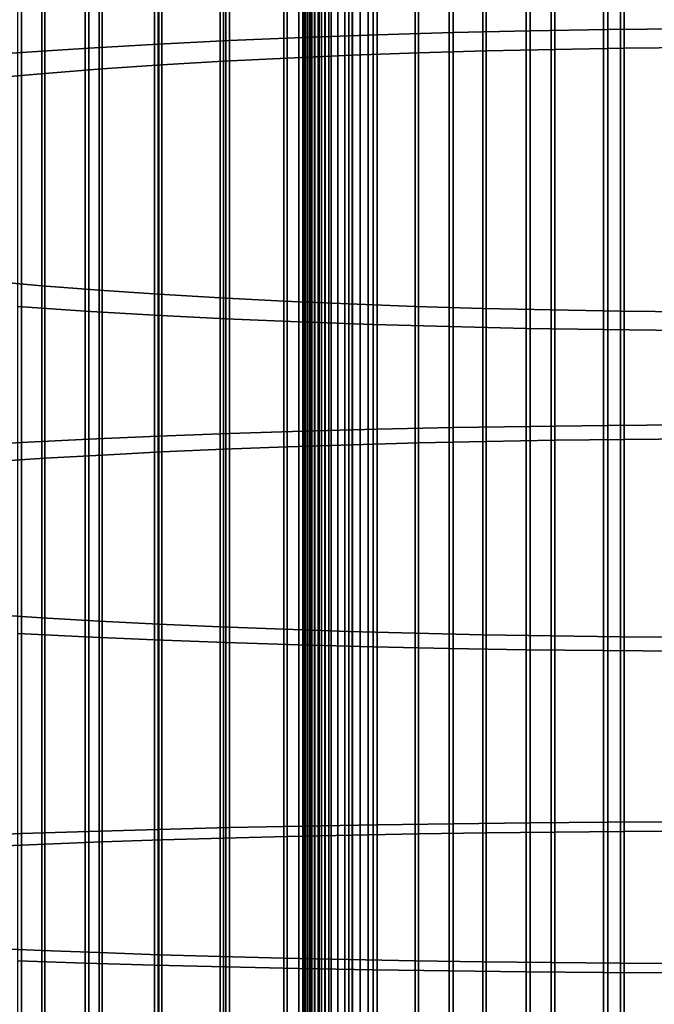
# Model space of a CAD drawing. Header units: metres. Extents: x -28 to 70, y -218 to 28.
# Tile 151 of 256: x -5.67 to -0.81, y -95.31 to -87.78. Entities that reach past the tile are written whole.
import ezdxf

# ---------------------------------------------------------------- set-up
doc = ezdxf.new("R2010")
doc.units = ezdxf.units.M
doc.layers.add('solid_10_261_432_XXX', color=7, linetype='CONTINUOUS')

msp = doc.modelspace()

# ---------------------------------------------------------------- linework, layer by layer
at = {"layer": 'solid_10_261_432_XXX'}
for points in [[(-3.5, -180.294357, 235.300003), (-3.5, -17.029387, 235.300003), (-3.5, -17.029387, 226), (-3.5, -180.294357, 226)], [(-3.496434, -180.294357, 225.940384), (-3.5, -180.294357, 226), (-3.5, -17.029387, 226), (-3.496354, -17.029387, 225.939728)], [(-3.497964, -17.029387, 235.328461), (-3.5, -17.029387, 235.300003), (-3.5, -180.294357, 235.300003), (-3.497964, -180.294357, 235.328461)], [(-3.497964, -180.294357, 235.328461), (-3.49189, -180.294357, 235.356369), (-3.49189, -17.029387, 235.356369), (-3.497964, -17.029387, 235.328461)], [(-3.485615, -180.294357, 225.880936), (-3.496434, -180.294357, 225.940384), (-3.496354, -17.029387, 225.939728), (-3.485615, -17.029387, 225.880936)], [(-3.49189, -180.294357, 235.356369), (-3.481903, -180.294357, 235.383133), (-3.481903, -17.029387, 235.383133), (-3.49189, -17.029387, 235.356369)], [(-3.467701, -180.294357, 225.823212), (-3.485615, -180.294357, 225.880936), (-3.485615, -17.029387, 225.880936), (-3.467701, -17.029387, 225.823212)], [(-3.481903, -180.294357, 235.383133), (-3.468204, -180.294357, 235.408203), (-3.468204, -17.029387, 235.408203), (-3.481903, -17.029387, 235.383133)], [(-3.468204, -180.294357, 235.408203), (-3.451075, -180.294357, 235.431061), (-3.451075, -17.029387, 235.431061), (-3.468204, -17.029387, 235.408203)], [(-3.442952, -180.294357, 225.768066), (-3.467701, -180.294357, 225.823212), (-3.467701, -17.029387, 225.823212), (-3.442952, -17.029387, 225.768066)], [(-3.451075, -180.294357, 235.431061), (-3.430864, -180.294357, 235.451248), (-3.430864, -17.029387, 235.451248), (-3.451075, -17.029387, 235.431061)], [(-3.411732, -180.294357, 225.716309), (-3.442952, -180.294357, 225.768066), (-3.442952, -17.029387, 225.768066), (-3.411732, -17.029387, 225.716309)], [(-3.430864, -180.294357, 235.451248), (-3.407984, -180.294357, 235.468338), (-3.407984, -17.029387, 235.468338), (-3.430864, -17.029387, 235.451248)], [(-3.374496, -180.294357, 225.668716), (-3.411732, -180.294357, 225.716309), (-3.411732, -17.029387, 225.716309), (-3.374496, -17.029387, 225.668716)], [(-3.407984, -180.294357, 235.468338), (-3.382901, -180.294357, 235.48201), (-3.382901, -17.029387, 235.48201), (-3.407984, -17.029387, 235.468338)], [(-3.382901, -180.294357, 235.48201), (-3.356127, -180.294357, 235.491959), (-3.356127, -17.029387, 235.491959), (-3.382901, -17.029387, 235.48201)], [(-3.331787, -180.294357, 225.625946), (-3.374496, -180.294357, 225.668716), (-3.374496, -17.029387, 225.668716), (-3.331787, -17.029387, 225.625946)], [(-3.356127, -180.294357, 235.491959), (-3.328208, -180.294357, 235.498001), (-3.328208, -17.029387, 235.498001), (-3.356127, -17.029387, 235.491959)], [(-3.284231, -180.294357, 225.588638), (-3.331787, -180.294357, 225.625946), (-3.331787, -17.029387, 225.625946), (-3.284231, -17.029387, 225.588638)], [(-3.328208, -180.294357, 235.498001), (-3.3, -180.294357, 235.5), (-3.3, -17.029387, 235.5), (-3.328208, -17.029387, 235.498001)], [(-3.3, -17.029387, 235.5), (-3.3, -180.294357, 235.5), (3.3, -180.294357, 235.5), (3.3, -17.029387, 235.5)], [(-3.232522, -180.294357, 225.557358), (-3.284231, -180.294357, 225.588638), (-3.284231, -17.029387, 225.588638), (-3.232522, -17.029387, 225.557358)], [(-3.177415, -180.294357, 225.532532), (-3.232522, -180.294357, 225.557358), (-3.232522, -17.029387, 225.557358), (-3.177415, -17.029387, 225.532532)], [(-3.119716, -180.294357, 225.514542), (-3.177415, -180.294357, 225.532532), (-3.177415, -17.029387, 225.532532), (-3.119716, -17.029387, 225.514542)], [(-3.060268, -180.294357, 225.503647), (-3.119716, -180.294357, 225.514542), (-3.119716, -17.029387, 225.514542), (-3.060268, -17.029387, 225.503647)], [(-3.060268, -17.029387, 225.503647), (-3, -17.029387, 225.5), (-3, -180.294357, 225.5), (-3.060268, -180.294357, 225.503647)], [(3, -17.029387, 225.5), (3, -180.294357, 225.5), (-3, -180.294357, 225.5), (-3, -17.029387, 225.5)], [(-1.760336, -84.842842, 495.105499), (-1.760336, -87.860443, 495.481628), (-1.16592, -87.851234, 495.564789), (-1.16592, -84.831352, 495.188385)], [(-1.16592, -84.831352, 495.188385), (-1.16592, -87.851234, 495.564789), (-0.567694, -87.845779, 495.614075), (-0.567694, -84.824539, 495.237488)], [(-4.061356, -84.934685, 494.443176), (-4.061356, -87.933998, 494.817047), (-3.501391, -87.91021, 495.031982), (-3.501391, -84.904984, 494.657379)], [(-3.501391, -84.904984, 494.657379), (-3.501391, -87.91021, 495.031982), (-2.929983, -87.889977, 495.214783), (-2.929983, -84.879723, 494.839569)], [(-2.929983, -84.879723, 494.839569), (-2.929983, -87.889977, 495.214783), (-2.348998, -87.873367, 495.364838), (-2.348998, -84.858986, 494.989075)], [(-2.348998, -84.858986, 494.989075), (-2.348998, -87.873367, 495.364838), (-1.760336, -87.860443, 495.481628), (-1.760336, -84.842842, 495.105499)], [(-5.139678, -85.007027, 493.921509), (-5.139678, -87.991936, 494.293579), (-4.608047, -87.961273, 494.570618), (-4.608047, -84.968735, 494.197601)], [(-4.608047, -84.968735, 494.197601), (-4.608047, -87.961273, 494.570618), (-4.061356, -87.933998, 494.817047), (-4.061356, -84.934685, 494.443176)], [(-6.150862, -85.095795, 493.281372), (-6.150862, -88.063026, 493.651245), (-5.65451, -88.025894, 493.986786), (-5.65451, -85.049423, 493.615753)], [(-5.65451, -85.049423, 493.615753), (-5.65451, -88.025894, 493.986786), (-5.139678, -87.991936, 494.293579), (-5.139678, -85.007027, 493.921509)], [(-2.613968, -85.05307, 493.589447), (-2.613968, -88.028816, 493.960358), (-3.122935, -88.047195, 493.794281), (-3.122935, -85.076019, 493.42392)], [(-2.096138, -85.034225, 493.725342), (-2.096138, -88.013725, 494.09671), (-2.613968, -88.028816, 493.960358), (-2.613968, -85.05307, 493.589447)], [(-1.571201, -85.019554, 493.831146), (-1.571201, -88.001968, 494.202881), (-2.096138, -88.013725, 494.09671), (-2.096138, -85.034225, 493.725342)], [(-1.040938, -85.009109, 493.906494), (-1.040938, -87.993599, 494.278503), (-1.571201, -88.001968, 494.202881), (-1.571201, -85.019554, 493.831146)], [(-0.507145, -85.002914, 493.951141), (-0.507145, -87.98864, 494.323334), (-1.040938, -87.993599, 494.278503), (-1.040938, -85.009109, 493.906494)], [(-4.107415, -85.133919, 493.006378), (-4.107415, -88.093567, 493.375305), (-4.57959, -88.121399, 493.12381), (-4.57959, -85.168678, 492.755768)], [(-3.621314, -85.103004, 493.22937), (-3.621314, -88.068802, 493.59906), (-4.107415, -88.093567, 493.375305), (-4.107415, -85.133919, 493.006378)], [(-3.122935, -85.076019, 493.42392), (-3.122935, -88.047195, 493.794281), (-3.621314, -88.068802, 493.59906), (-3.621314, -85.103004, 493.22937)], [(-5.036238, -85.207146, 492.478333), (-5.036238, -88.152214, 492.845459), (-5.475811, -88.185898, 492.541138), (-5.475811, -85.249199, 492.175079)], [(-4.57959, -85.168678, 492.755768), (-4.57959, -88.121399, 493.12381), (-5.036238, -88.152214, 492.845459), (-5.036238, -85.207146, 492.478333)], [(-5.475811, -85.249199, 492.175079), (-5.475811, -88.185898, 492.541138), (-5.896819, -88.222336, 492.211914), (-5.896819, -85.294693, 491.846985)], [(-5.918155, -87.23214, 477.875153), (-5.918155, -89.774055, 478.191986), (-5.498151, -89.810638, 477.861511), (-5.498151, -87.277809, 477.545776)], [(-5.498151, -87.277809, 477.545776), (-5.498151, -89.810638, 477.861511), (-5.059506, -89.844467, 477.555878), (-5.059506, -87.320045, 477.24118)], [(-5.059506, -87.320045, 477.24118), (-5.059506, -89.844467, 477.555878), (-4.603708, -89.875427, 477.276123), (-4.603708, -87.358704, 476.962402)], [(-4.603708, -87.358704, 476.962402), (-4.603708, -89.875427, 477.276123), (-4.1323, -89.903419, 477.023224), (-4.1323, -87.393654, 476.710388)], [(-4.1323, -87.393654, 476.710388), (-4.1323, -89.903419, 477.023224), (-3.646882, -89.928345, 476.798004), (-3.646882, -87.424774, 476.485931)], [(-3.646882, -87.424774, 476.485931), (-3.646882, -89.928345, 476.798004), (-3.1491, -89.950119, 476.601288), (-3.1491, -87.451965, 476.289886)], [(-3.1491, -87.451965, 476.289886), (-3.1491, -89.950119, 476.601288), (-2.640641, -89.968666, 476.433655), (-2.640641, -87.475128, 476.122833)], [(-2.640641, -87.475128, 476.122833), (-2.640641, -89.968666, 476.433655), (-2.123228, -89.983932, 476.295746), (-2.123228, -87.494186, 475.985413)], [(-5.167373, -87.520119, 475.79837), (-5.167373, -90.004707, 476.108063), (-5.681269, -89.970573, 476.416412), (-5.681269, -87.477509, 476.105652)], [(-4.636589, -87.558632, 475.52066), (-4.636589, -90.035545, 475.829407), (-5.167373, -90.004707, 476.108063), (-5.167373, -87.520119, 475.79837)], [(-2.123228, -87.494186, 475.985413), (-2.123228, -89.983932, 476.295746), (-1.598617, -89.995857, 476.188019), (-1.598617, -87.509071, 475.878021)], [(-1.598617, -87.509071, 475.878021), (-1.598617, -89.995857, 476.188019), (-1.068586, -90.004402, 476.110809), (-1.068586, -87.519745, 475.801086)], [(-1.068586, -87.519745, 475.801086), (-1.068586, -90.004402, 476.110809), (-0.534932, -90.009544, 476.064362), (-0.534932, -87.526161, 475.754822)], [(-4.090651, -87.592911, 475.273468), (-4.090651, -90.063004, 475.58136), (-4.636589, -90.035545, 475.829407), (-4.636589, -87.558632, 475.52066)], [(-3.531343, -87.622849, 475.057587), (-3.531343, -90.086975, 475.364716), (-4.090651, -90.063004, 475.58136), (-4.090651, -87.592911, 475.273468)], [(-2.960494, -87.648346, 474.873688), (-2.960494, -90.107399, 475.180206), (-3.531343, -90.086975, 475.364716), (-3.531343, -87.622849, 475.057587)], [(-2.379969, -87.669319, 474.722412), (-2.379969, -90.124199, 475.028412), (-2.960494, -90.107399, 475.180206), (-2.960494, -87.648346, 474.873688)], [(-1.791665, -87.685707, 474.604248), (-1.791665, -90.137321, 474.909851), (-2.379969, -90.124199, 475.028412), (-2.379969, -87.669319, 474.722412)], [(-1.197506, -87.697449, 474.519592), (-1.197506, -90.146729, 474.82489), (-1.791665, -90.137321, 474.909851), (-1.791665, -87.685707, 474.604248)], [(-0.599433, -87.704506, 474.468689), (-0.599433, -90.152382, 474.773804), (-1.197506, -90.146729, 474.82489), (-1.197506, -87.697449, 474.519592)], [(-1.760336, -87.860443, 495.481628), (-1.760336, -90.887253, 495.774475), (-1.16592, -90.880348, 495.85788), (-1.16592, -87.851234, 495.564789)], [(-1.16592, -87.851234, 495.564789), (-1.16592, -90.880348, 495.85788), (-0.567694, -90.876251, 495.907288), (-0.567694, -87.845779, 495.614075)], [(-4.061356, -87.933998, 494.817047), (-4.061356, -90.942474, 495.108124), (-3.501391, -90.924614, 495.323639), (-3.501391, -87.91021, 495.031982)], [(-3.501391, -87.91021, 495.031982), (-3.501391, -90.924614, 495.323639), (-2.929983, -90.909424, 495.506927), (-2.929983, -87.889977, 495.214783)], [(-2.929983, -87.889977, 495.214783), (-2.929983, -90.909424, 495.506927), (-2.348998, -90.896957, 495.657379), (-2.348998, -87.873367, 495.364838)], [(-2.348998, -87.873367, 495.364838), (-2.348998, -90.896957, 495.657379), (-1.760336, -90.887253, 495.774475), (-1.760336, -87.860443, 495.481628)], [(-5.65451, -88.025894, 493.986786), (-5.65451, -91.011452, 494.275635), (-5.139678, -90.985962, 494.583252), (-5.139678, -87.991936, 494.293579)], [(-5.139678, -87.991936, 494.293579), (-5.139678, -90.985962, 494.583252), (-4.608047, -90.962944, 494.861053), (-4.608047, -87.961273, 494.570618)], [(-4.608047, -87.961273, 494.570618), (-4.608047, -90.962944, 494.861053), (-4.061356, -90.942474, 495.108124), (-4.061356, -87.933998, 494.817047)], [(-1.571201, -88.001968, 494.202881), (-1.571201, -90.9935, 494.49234), (-2.096138, -91.002319, 494.385864), (-2.096138, -88.013725, 494.09671)], [(-1.040938, -87.993599, 494.278503), (-1.040938, -90.987213, 494.568146), (-1.571201, -90.9935, 494.49234), (-1.571201, -88.001968, 494.202881)], [(-0.507145, -87.98864, 494.323334), (-0.507145, -90.98349, 494.613098), (-1.040938, -90.987213, 494.568146), (-1.040938, -87.993599, 494.278503)], [(-6.150862, -88.063026, 493.651245), (-6.150862, -91.03933, 493.939209), (-5.65451, -91.011452, 494.275635), (-5.65451, -88.025894, 493.986786)], [(-3.621314, -88.068802, 493.59906), (-3.621314, -91.043663, 493.886871), (-4.107415, -91.062256, 493.662537), (-4.107415, -88.093567, 493.375305)], [(-3.122935, -88.047195, 493.794281), (-3.122935, -91.027443, 494.082642), (-3.621314, -91.043663, 493.886871), (-3.621314, -88.068802, 493.59906)], [(-2.613968, -88.028816, 493.960358), (-2.613968, -91.013649, 494.249146), (-3.122935, -91.027443, 494.082642), (-3.122935, -88.047195, 493.794281)], [(-2.096138, -88.013725, 494.09671), (-2.096138, -91.002319, 494.385864), (-2.613968, -91.013649, 494.249146), (-2.613968, -88.028816, 493.960358)], [(-5.036238, -88.152214, 492.845459), (-5.036238, -91.106277, 493.131256), (-5.475811, -91.131561, 492.826141), (-5.475811, -88.185898, 492.541138)], [(-4.57959, -88.121399, 493.12381), (-4.57959, -91.083153, 493.41037), (-5.036238, -91.106277, 493.131256), (-5.036238, -88.152214, 492.845459)], [(-4.107415, -88.093567, 493.375305), (-4.107415, -91.062256, 493.662537), (-4.57959, -91.083153, 493.41037), (-4.57959, -88.121399, 493.12381)], [(-5.475811, -88.185898, 492.541138), (-5.475811, -91.131561, 492.826141), (-5.896819, -91.158913, 492.496033), (-5.896819, -88.222336, 492.211914)], [(-5.918155, -89.774055, 478.191986), (-5.918155, -92.323738, 478.43869), (-5.498151, -92.351196, 478.1073), (-5.498151, -89.810638, 477.861511)], [(-5.498151, -89.810638, 477.861511), (-5.498151, -92.351196, 478.1073), (-5.059506, -92.376595, 477.800842), (-5.059506, -89.844467, 477.555878)], [(-5.059506, -89.844467, 477.555878), (-5.059506, -92.376595, 477.800842), (-4.603708, -92.399834, 477.520355), (-4.603708, -89.875427, 477.276123)], [(-4.603708, -89.875427, 477.276123), (-4.603708, -92.399834, 477.520355), (-4.1323, -92.420845, 477.266785), (-4.1323, -89.903419, 477.023224)], [(-4.1323, -89.903419, 477.023224), (-4.1323, -92.420845, 477.266785), (-3.646882, -92.43956, 477.040985), (-3.646882, -89.928345, 476.798004)], [(-3.646882, -89.928345, 476.798004), (-3.646882, -92.43956, 477.040985), (-3.1491, -92.455902, 476.843719), (-3.1491, -89.950119, 476.601288)], [(-3.1491, -89.950119, 476.601288), (-3.1491, -92.455902, 476.843719), (-2.640641, -92.469826, 476.675659), (-2.640641, -89.968666, 476.433655)], [(-5.167373, -90.004707, 476.108063), (-5.167373, -92.49688, 476.349182), (-5.681269, -92.47126, 476.658356), (-5.681269, -89.970573, 476.416412)], [(-4.636589, -90.035545, 475.829407), (-4.636589, -92.520035, 476.069794), (-5.167373, -92.49688, 476.349182), (-5.167373, -90.004707, 476.108063)], [(-4.090651, -90.063004, 475.58136), (-4.090651, -92.540642, 475.821075), (-4.636589, -92.520035, 476.069794), (-4.636589, -90.035545, 475.829407)], [(-2.640641, -89.968666, 476.433655), (-2.640641, -92.469826, 476.675659), (-2.123228, -92.481285, 476.537384), (-2.123228, -89.983932, 476.295746)], [(-2.123228, -89.983932, 476.295746), (-2.123228, -92.481285, 476.537384), (-1.598617, -92.490234, 476.429352), (-1.598617, -89.995857, 476.188019)], [(-1.598617, -89.995857, 476.188019), (-1.598617, -92.490234, 476.429352), (-1.068586, -92.496651, 476.351929), (-1.068586, -90.004402, 476.110809)], [(-1.068586, -90.004402, 476.110809), (-1.068586, -92.496651, 476.351929), (-0.534932, -92.500511, 476.305389), (-0.534932, -90.009544, 476.064362)], [(-3.531343, -90.086975, 475.364716), (-3.531343, -92.55864, 475.603851), (-4.090651, -92.540642, 475.821075), (-4.090651, -90.063004, 475.58136)], [(-2.960494, -90.107399, 475.180206), (-2.960494, -92.573967, 475.418854), (-3.531343, -92.55864, 475.603851), (-3.531343, -90.086975, 475.364716)], [(-2.379969, -90.124199, 475.028412), (-2.379969, -92.586578, 475.266663), (-2.960494, -92.573967, 475.418854), (-2.960494, -90.107399, 475.180206)], [(-1.791665, -90.137321, 474.909851), (-1.791665, -92.596436, 475.147766), (-2.379969, -92.586578, 475.266663), (-2.379969, -90.124199, 475.028412)], [(-1.197506, -90.146729, 474.82489), (-1.197506, -92.603493, 475.062592), (-1.791665, -92.596436, 475.147766), (-1.791665, -90.137321, 474.909851)], [(-0.599433, -90.152382, 474.773804), (-0.599433, -92.607735, 475.011383), (-1.197506, -92.603493, 475.062592), (-1.197506, -90.146729, 474.82489)], [(-4.061356, -90.942474, 495.108124), (-4.061356, -93.957825, 495.316193), (-3.501391, -93.945908, 495.532135), (-3.501391, -90.924614, 495.323639)], [(-3.501391, -90.924614, 495.323639), (-3.501391, -93.945908, 495.532135), (-2.929983, -93.935776, 495.715759), (-2.929983, -90.909424, 495.506927)], [(-2.929983, -90.909424, 495.506927), (-2.929983, -93.935776, 495.715759), (-2.348998, -93.92746, 495.866486), (-2.348998, -90.896957, 495.657379)], [(-2.348998, -90.896957, 495.657379), (-2.348998, -93.92746, 495.866486), (-1.760336, -93.92099, 495.983826), (-1.760336, -90.887253, 495.774475)], [(-1.760336, -90.887253, 495.774475), (-1.760336, -93.92099, 495.983826), (-1.16592, -93.916382, 496.067383), (-1.16592, -90.880348, 495.85788)], [(-1.16592, -90.880348, 495.85788), (-1.16592, -93.916382, 496.067383), (-0.567694, -93.913651, 496.116882), (-0.567694, -90.876251, 495.907288)], [(-6.150862, -91.03933, 493.939209), (-6.150862, -94.022438, 494.14505), (-5.65451, -94.003838, 494.482117), (-5.65451, -91.011452, 494.275635)], [(-5.65451, -91.011452, 494.275635), (-5.65451, -94.003838, 494.482117), (-5.139678, -93.986839, 494.790314), (-5.139678, -90.985962, 494.583252)], [(-5.139678, -90.985962, 494.583252), (-5.139678, -93.986839, 494.790314), (-4.608047, -93.971481, 495.068634), (-4.608047, -90.962944, 494.861053)], [(-4.608047, -90.962944, 494.861053), (-4.608047, -93.971481, 495.068634), (-4.061356, -93.957825, 495.316193), (-4.061356, -90.942474, 495.108124)], [(-2.613968, -91.013649, 494.249146), (-2.613968, -94.005302, 494.455597), (-3.122935, -94.014511, 494.288757), (-3.122935, -91.027443, 494.082642)], [(-2.096138, -91.002319, 494.385864), (-2.096138, -93.997749, 494.59256), (-2.613968, -94.005302, 494.455597), (-2.613968, -91.013649, 494.249146)], [(-1.571201, -90.9935, 494.49234), (-1.571201, -93.991859, 494.699219), (-2.096138, -93.997749, 494.59256), (-2.096138, -91.002319, 494.385864)], [(-1.040938, -90.987213, 494.568146), (-1.040938, -93.987671, 494.775208), (-1.571201, -93.991859, 494.699219), (-1.571201, -90.9935, 494.49234)], [(-0.507145, -90.98349, 494.613098), (-0.507145, -93.985184, 494.820221), (-1.040938, -93.987671, 494.775208), (-1.040938, -90.987213, 494.568146)], [(-4.57959, -91.083153, 493.41037), (-4.57959, -94.051666, 493.615204), (-5.036238, -94.067101, 493.335571), (-5.036238, -91.106277, 493.131256)], [(-4.107415, -91.062256, 493.662537), (-4.107415, -94.037727, 493.867859), (-4.57959, -94.051666, 493.615204), (-4.57959, -91.083153, 493.41037)], [(-3.621314, -91.043663, 493.886871), (-3.621314, -94.02533, 494.092621), (-4.107415, -94.037727, 493.867859), (-4.107415, -91.062256, 493.662537)], [(-3.122935, -91.027443, 494.082642), (-3.122935, -94.014511, 494.288757), (-3.621314, -94.02533, 494.092621), (-3.621314, -91.043663, 493.886871)], [(-5.475811, -91.131561, 492.826141), (-5.475811, -94.083961, 493.029846), (-5.896819, -94.102211, 492.699127), (-5.896819, -91.158913, 492.496033)], [(-5.036238, -91.106277, 493.131256), (-5.036238, -94.067101, 493.335571), (-5.475811, -94.083961, 493.029846), (-5.475811, -91.131561, 492.826141)], [(-5.918155, -92.323738, 478.43869), (-5.918155, -94.87925, 478.615021), (-5.498151, -94.897568, 478.28302), (-5.498151, -92.351196, 478.1073)], [(-5.498151, -92.351196, 478.1073), (-5.498151, -94.897568, 478.28302), (-5.059506, -94.914513, 477.975983), (-5.059506, -92.376595, 477.800842)], [(-5.059506, -92.376595, 477.800842), (-5.059506, -94.914513, 477.975983), (-4.603708, -94.930016, 477.694946), (-4.603708, -92.399834, 477.520355)], [(-4.603708, -92.399834, 477.520355), (-4.603708, -94.930016, 477.694946), (-4.1323, -94.944031, 477.440887), (-4.1323, -92.420845, 477.266785)], [(-4.1323, -92.420845, 477.266785), (-4.1323, -94.944031, 477.440887), (-3.646882, -94.956512, 477.214661), (-3.646882, -92.43956, 477.040985)], [(-3.646882, -92.43956, 477.040985), (-3.646882, -94.956512, 477.214661), (-3.1491, -94.967415, 477.017029), (-3.1491, -92.455902, 476.843719)], [(-5.167373, -92.49688, 476.349182), (-5.167373, -94.994751, 476.521545), (-5.681269, -94.977661, 476.831329), (-5.681269, -92.47126, 476.658356)], [(-4.636589, -92.520035, 476.069794), (-4.636589, -95.010193, 476.241638), (-5.167373, -94.994751, 476.521545), (-5.167373, -92.49688, 476.349182)], [(-4.090651, -92.540642, 475.821075), (-4.090651, -95.023941, 475.992432), (-4.636589, -95.010193, 476.241638), (-4.636589, -92.520035, 476.069794)], [(-3.1491, -92.455902, 476.843719), (-3.1491, -94.967415, 477.017029), (-2.640641, -94.976707, 476.848633), (-2.640641, -92.469826, 476.675659)], [(-2.640641, -92.469826, 476.675659), (-2.640641, -94.976707, 476.848633), (-2.123228, -94.984352, 476.710114), (-2.123228, -92.481285, 476.537384)], [(-2.123228, -92.481285, 476.537384), (-2.123228, -94.984352, 476.710114), (-1.598617, -94.990318, 476.601868), (-1.598617, -92.490234, 476.429352)], [(-1.598617, -92.490234, 476.429352), (-1.598617, -94.990318, 476.601868), (-1.068586, -94.994598, 476.524292), (-1.068586, -92.496651, 476.351929)], [(-1.068586, -92.496651, 476.351929), (-1.068586, -94.994598, 476.524292), (-0.534932, -94.997177, 476.477661), (-0.534932, -92.500511, 476.305389)], [(-3.531343, -92.55864, 475.603851), (-3.531343, -95.03595, 475.774811), (-4.090651, -95.023941, 475.992432), (-4.090651, -92.540642, 475.821075)], [(-2.960494, -92.573967, 475.418854), (-2.960494, -95.046181, 475.589447), (-3.531343, -95.03595, 475.774811), (-3.531343, -92.55864, 475.603851)], [(-2.379969, -92.586578, 475.266663), (-2.379969, -95.054588, 475.436951), (-2.960494, -95.046181, 475.589447), (-2.960494, -92.573967, 475.418854)], [(-1.791665, -92.596436, 475.147766), (-1.791665, -95.061165, 475.317841), (-2.379969, -95.054588, 475.436951), (-2.379969, -92.586578, 475.266663)], [(-1.197506, -92.603493, 475.062592), (-1.197506, -95.065872, 475.232513), (-1.791665, -95.061165, 475.317841), (-1.791665, -92.596436, 475.147766)], [(-0.599433, -92.607735, 475.011383), (-0.599433, -95.068703, 475.181183), (-1.197506, -95.065872, 475.232513), (-1.197506, -92.603493, 475.062592)], [(-4.061356, -93.957825, 495.316193), (-4.061356, -96.977768, 495.441101), (-3.501391, -96.971802, 495.657288), (-3.501391, -93.945908, 495.532135)], [(-3.501391, -93.945908, 495.532135), (-3.501391, -96.971802, 495.657288), (-2.929983, -96.966736, 495.841125), (-2.929983, -93.935776, 495.715759)], [(-2.929983, -93.935776, 495.715759), (-2.929983, -96.966736, 495.841125), (-2.348998, -96.962578, 495.992035), (-2.348998, -93.92746, 495.866486)], [(-2.348998, -93.92746, 495.866486), (-2.348998, -96.962578, 495.992035), (-1.760336, -96.959343, 496.109497), (-1.760336, -93.92099, 495.983826)], [(-1.760336, -93.92099, 495.983826), (-1.760336, -96.959343, 496.109497), (-1.16592, -96.957031, 496.193146), (-1.16592, -93.916382, 496.067383)], [(-1.16592, -93.916382, 496.067383), (-1.16592, -96.957031, 496.193146), (-0.567694, -96.955666, 496.242706), (-0.567694, -93.913651, 496.116882)], [(-6.150862, -94.022438, 494.14505), (-6.150862, -97.010086, 494.268616), (-5.65451, -97.000778, 494.606079), (-5.65451, -94.003838, 494.482117)], [(-5.65451, -94.003838, 494.482117), (-5.65451, -97.000778, 494.606079), (-5.139678, -96.992279, 494.914642), (-5.139678, -93.986839, 494.790314)], [(-5.139678, -93.986839, 494.790314), (-5.139678, -96.992279, 494.914642), (-4.608047, -96.984596, 495.193268), (-4.608047, -93.971481, 495.068634)], [(-4.608047, -93.971481, 495.068634), (-4.608047, -96.984596, 495.193268), (-4.061356, -96.977768, 495.441101), (-4.061356, -93.957825, 495.316193)], [(-3.621314, -94.02533, 494.092621), (-3.621314, -97.011528, 494.216125), (-4.107415, -97.017731, 493.991119), (-4.107415, -94.037727, 493.867859)], [(-3.122935, -94.014511, 494.288757), (-3.122935, -97.006119, 494.412476), (-3.621314, -97.011528, 494.216125), (-3.621314, -94.02533, 494.092621)], [(-2.613968, -94.005302, 494.455597), (-2.613968, -97.001511, 494.579529), (-3.122935, -97.006119, 494.412476), (-3.122935, -94.014511, 494.288757)], [(-2.096138, -93.997749, 494.59256), (-2.096138, -96.997734, 494.716644), (-2.613968, -97.001511, 494.579529), (-2.613968, -94.005302, 494.455597)], [(-1.571201, -93.991859, 494.699219), (-1.571201, -96.994789, 494.823425), (-2.096138, -96.997734, 494.716644), (-2.096138, -93.997749, 494.59256)], [(-1.040938, -93.987671, 494.775208), (-1.040938, -96.992691, 494.899475), (-1.571201, -96.994789, 494.823425), (-1.571201, -93.991859, 494.699219)], [(-0.507145, -93.985184, 494.820221), (-0.507145, -96.991447, 494.94455), (-1.040938, -96.992691, 494.899475), (-1.040938, -93.987671, 494.775208)], [(-5.475811, -94.083961, 493.029846), (-5.475811, -97.040855, 493.152161), (-5.896819, -97.049988, 492.821045), (-5.896819, -94.102211, 492.699127)], [(-5.036238, -94.067101, 493.335571), (-5.036238, -97.032425, 493.458221), (-5.475811, -97.040855, 493.152161), (-5.475811, -94.083961, 493.029846)], [(-4.57959, -94.051666, 493.615204), (-4.57959, -97.024704, 493.73819), (-5.036238, -97.032425, 493.458221), (-5.036238, -94.067101, 493.335571)], [(-4.107415, -94.037727, 493.867859), (-4.107415, -97.017731, 493.991119), (-4.57959, -97.024704, 493.73819), (-4.57959, -94.051666, 493.615204)], [(-5.918155, -94.87925, 478.615021), (-5.918155, -97.438652, 478.720886), (-5.498151, -97.447815, 478.388489), (-5.498151, -94.897568, 478.28302)], [(-5.498151, -94.897568, 478.28302), (-5.498151, -97.447815, 478.388489), (-5.059506, -97.456291, 478.081116), (-5.059506, -94.914513, 477.975983)], [(-5.059506, -94.914513, 477.975983), (-5.059506, -97.456291, 478.081116), (-4.603708, -97.464043, 477.799774), (-4.603708, -94.930016, 477.694946)], [(-4.603708, -94.930016, 477.694946), (-4.603708, -97.464043, 477.799774), (-4.1323, -97.471054, 477.54541), (-4.1323, -94.944031, 477.440887)], [(-5.167373, -94.994751, 476.521545), (-5.167373, -97.496422, 476.625031), (-5.681269, -97.487877, 476.93515), (-5.681269, -94.977661, 476.831329)], [(-4.636589, -95.010193, 476.241638), (-4.636589, -97.50415, 476.344788), (-5.167373, -97.496422, 476.625031), (-5.167373, -94.994751, 476.521545)], [(-4.090651, -95.023941, 475.992432), (-4.090651, -97.511024, 476.095306), (-4.636589, -97.50415, 476.344788), (-4.636589, -95.010193, 476.241638)], [(-4.1323, -94.944031, 477.440887), (-4.1323, -97.471054, 477.54541), (-3.646882, -97.477295, 477.318909), (-3.646882, -94.956512, 477.214661)], [(-3.646882, -94.956512, 477.214661), (-3.646882, -97.477295, 477.318909), (-3.1491, -97.48275, 477.121063), (-3.1491, -94.967415, 477.017029)], [(-3.1491, -94.967415, 477.017029), (-3.1491, -97.48275, 477.121063), (-2.640641, -97.487396, 476.952484), (-2.640641, -94.976707, 476.848633)], [(-2.640641, -94.976707, 476.848633), (-2.640641, -97.487396, 476.952484), (-2.123228, -97.491226, 476.813782), (-2.123228, -94.984352, 476.710114)], [(-2.123228, -94.984352, 476.710114), (-2.123228, -97.491226, 476.813782), (-1.598617, -97.494209, 476.705414), (-1.598617, -94.990318, 476.601868)], [(-1.598617, -94.990318, 476.601868), (-1.598617, -97.494209, 476.705414), (-1.068586, -97.496353, 476.627777), (-1.068586, -94.994598, 476.524292)], [(-1.068586, -94.994598, 476.524292), (-1.068586, -97.496353, 476.627777), (-0.534932, -97.497635, 476.581085), (-0.534932, -94.997177, 476.477661)], [(-3.531343, -95.03595, 475.774811), (-3.531343, -97.517036, 475.877441), (-4.090651, -97.511024, 476.095306), (-4.090651, -95.023941, 475.992432)], [(-2.960494, -95.046181, 475.589447), (-2.960494, -97.522148, 475.691864), (-3.531343, -97.517036, 475.877441), (-3.531343, -95.03595, 475.774811)], [(-2.379969, -95.054588, 475.436951), (-2.379969, -97.52636, 475.539185), (-2.960494, -97.522148, 475.691864), (-2.960494, -95.046181, 475.589447)], [(-1.791665, -95.061165, 475.317841), (-1.791665, -97.52964, 475.419952), (-2.379969, -97.52636, 475.539185), (-2.379969, -95.054588, 475.436951)], [(-1.197506, -95.065872, 475.232513), (-1.197506, -97.531998, 475.334503), (-1.791665, -97.52964, 475.419952), (-1.791665, -95.061165, 475.317841)], [(-0.599433, -95.068703, 475.181183), (-0.599433, -97.533417, 475.283142), (-1.197506, -97.531998, 475.334503), (-1.197506, -95.065872, 475.232513)]]:
    msp.add_3dface(points, dxfattribs=at)

doc.saveas('drawing.dxf')
